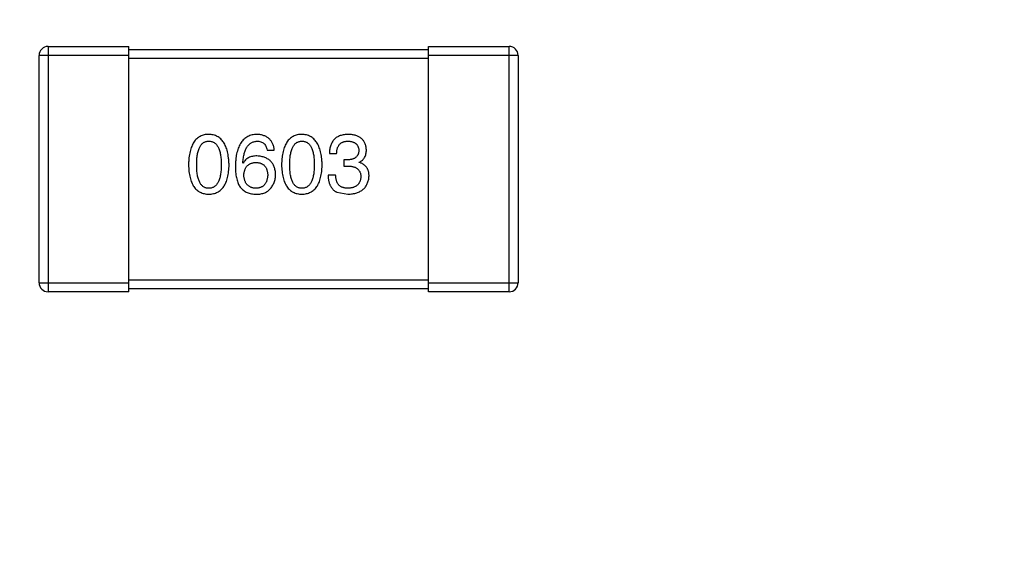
# Model space of a CAD drawing. Header units: millimetres. Extents: x 718 to 1157, y -195 to -52.
# Tile 150 of 156: x 1085.84 to 1089.13, y -92.46 to -90.7. Entities that reach past the tile are written whole.
import ezdxf

# ---------------------------------------------------------------- set-up
doc = ezdxf.new("R2010")
doc.units = ezdxf.units.MM
doc.header["$LTSCALE"] = 1.21
doc.header["$MEASUREMENT"] = 0
doc.header["$PDMODE"] = 3
doc.header["$PDSIZE"] = 0.3125
doc.layers.get('0').update_dxf_attribs({"linetype": 'CONTINUOUS'})
doc.layers.get('DEFPOINTS').update_dxf_attribs({"linetype": 'CONTINUOUS'})
doc.layers.add('Dim', color=3, linetype='CONTINUOUS', lineweight=25)
doc.styles.get("Standard").update_dxf_attribs({"font": 'txt', "width": 0.8})
doc.dimstyles.get("Standard").update_dxf_attribs({"dimtxt": 0.15625, "dimasz": 0.1875, "dimexe": 0.125, "dimexo": 0.0625, "dimgap": 0.09, "dimtad": 0, "dimtih": 1, "dimtoh": 1, "dimzin": 4, "dimdsep": 46, "dimtxsty": 'Standard', "dimblk": '_FILLED', "dimblk1": '_FILLED', "dimblk2": '_FILLED', "dimcen": 0.09, "dimazin": 1, "dimtp": 0.01, "dimtm": 0.01, "dimtfac": 1, "dimtofl": 0, "dimtmove": 0, "dimatfit": 3, "dimldrblk": '_FILLED', "dimfxl": 1, "dimtolj": 1, "dimtzin": 4, "dimarcsym": 0})

# ---------------------------------------------------------------- blocks, each defined once
blk = doc.blocks.new('_FILLED')
at = {"color": 0, "linetype": 'ByBlock'}
blk.add_solid([(0, 0), (-1, 0.1667), (-1, -0.1667)], dxfattribs=at)
blk = doc.blocks.new('*D36')
at = {"layer": 'DEFPOINTS', "color": 0}
for p in [(1117.4878, -60.38), (991.2878, -95.9171), (1117.4878, -95.9796)]:
    blk.add_point(p, dxfattribs=at)
at = {"layer": 'Dim', "color": 0, "lineweight": -2}
for p, q in [((991.2878, -95.8546), (991.2878, -60.255)), ((1117.4878, -95.9171), (1117.4878, -60.255)), ((993.8278, -60.38), (1049.7978, -60.38)), ((1114.9478, -60.38), (1058.9778, -60.38))]:
    blk.add_line(p, q, dxfattribs=at)
at = {"layer": 'Dim', "color": 0, "lineweight": -2, "xscale": 2.54, "yscale": 2.54, "zscale": 2.54, "rotation": 180}
blk.add_blockref('_FILLED', (991.2878, -60.38), dxfattribs=at)
at = {"layer": 'Dim', "color": 0, "lineweight": -2, "xscale": 2.54, "yscale": 2.54, "zscale": 2.54}
blk.add_blockref('_FILLED', (1117.4878, -60.38), dxfattribs=at)
at = {"layer": 'Dim', "color": 0, "insert": (1054.3878, -60.38), "char_height": 2.5, "attachment_point": 5, "line_spacing_factor": 2.5}
blk.add_mtext('\\A1;126.20', dxfattribs=at)

msp = doc.modelspace()

# ---------------------------------------------------------------- linework, layer by layer
at = {"color": 7, "linetype": 'Continuous'}
for p, q in [((1085.9379, -90.7894), (1085.9379, -91.6094)), ((1085.9379, -90.7894), (1086.2079, -90.7894)), ((1086.2079, -91.6094), (1086.2079, -90.7894)), ((1086.2079, -90.7994), (1087.2079, -90.7994)), ((1087.2079, -91.6094), (1087.2079, -90.7894)), ((1087.2079, -90.7894), (1087.4779, -90.7894)), ((1087.4779, -91.6094), (1087.4779, -90.7894)), ((1085.9079, -91.5794), (1085.9079, -90.8194)), ((1086.2079, -90.8194), (1085.9079, -90.8194)), ((1087.2079, -90.8294), (1086.2079, -90.8294)), ((1087.5079, -90.8194), (1087.2079, -90.8194)), ((1087.5079, -90.8194), (1087.5079, -91.5794)), ((1086.6694, -91.1356), (1086.6934, -91.1356)), ((1086.8775, -91.1477), (1086.9016, -91.1477)), ((1086.5896, -91.1793), (1086.5885, -91.1783)), ((1086.9256, -91.1684), (1086.9256, -91.1892)), ((1086.9387, -91.1684), (1086.9256, -91.1684)), ((1086.9256, -91.1892), (1086.9376, -91.1892)), ((1086.977, -91.1772), (1086.977, -91.1761)), ((1086.8983, -91.2198), (1086.8732, -91.2198)), ((1086.9027, -91.2766), (1086.9387, -91.2832)), ((1085.9079, -91.5794), (1086.2079, -91.5794)), ((1086.2079, -91.5694), (1087.2079, -91.5694)), ((1087.2079, -91.5794), (1087.5079, -91.5794)), ((1086.2079, -91.6094), (1085.9379, -91.6094)), ((1087.2079, -91.5994), (1086.2079, -91.5994)), ((1087.4779, -91.6094), (1087.2079, -91.6094))]:
    msp.add_line(p, q, dxfattribs=at)
for centre, start, end in [((1085.9379, -90.8194), 90, 180), ((1087.4779, -90.8194), 0, 90), ((1085.9379, -91.5794), 180, 270), ((1087.4779, -91.5794), 270, 0)]:
    msp.add_arc(centre, 0.03, start, end, dxfattribs=at)
for points, knots in [([(1086.4746, -91.0832), (1086.472, -91.0833), (1086.4668, -91.0835), (1086.4593, -91.0848), (1086.4523, -91.087), (1086.4457, -91.0898), (1086.4397, -91.0935), (1086.4342, -91.0979), (1086.4292, -91.1031), (1086.4247, -91.1092), (1086.4207, -91.1159), (1086.4173, -91.1235), (1086.4142, -91.1318), (1086.4118, -91.1409), (1086.4097, -91.1508), (1086.4083, -91.1615), (1086.4073, -91.1729), (1086.407, -91.1808), (1086.4069, -91.1848)], [0, 0, 0, 0, 0.057911, 0.113262, 0.165956, 0.217443, 0.268511, 0.319665, 0.372, 0.426129, 0.483365, 0.543779, 0.607756, 0.676562, 0.749704, 0.827713, 0.911177, 1, 1, 1, 1]), ([(1086.5424, -91.1848), (1086.5422, -91.1808), (1086.5419, -91.173), (1086.5407, -91.1617), (1086.5391, -91.1511), (1086.5371, -91.1413), (1086.5345, -91.1323), (1086.5315, -91.124), (1086.528, -91.1165), (1086.524, -91.1097), (1086.5195, -91.1037), (1086.5145, -91.0984), (1086.5091, -91.0939), (1086.5031, -91.0902), (1086.4966, -91.0873), (1086.4897, -91.0851), (1086.4823, -91.0836), (1086.4772, -91.0833), (1086.4746, -91.0832)], [0, 0, 0, 0, 0.088475, 0.171606, 0.249595, 0.322626, 0.391327, 0.455765, 0.516374, 0.573675, 0.628522, 0.681161, 0.732559, 0.783563, 0.83504, 0.887639, 0.942585, 1, 1, 1, 1]), ([(1086.6355, -91.0832), (1086.6327, -91.0833), (1086.6272, -91.0837), (1086.6192, -91.0851), (1086.6117, -91.0874), (1086.6047, -91.0905), (1086.5983, -91.0943), (1086.5924, -91.099), (1086.5871, -91.1045), (1086.5824, -91.1108), (1086.5781, -91.1178), (1086.5744, -91.1257), (1086.5712, -91.1344), (1086.5686, -91.1438), (1086.5664, -91.154), (1086.5649, -91.165), (1086.5638, -91.1768), (1086.5635, -91.185), (1086.5634, -91.1892)], [0, 0, 0, 0, 0.058957, 0.115262, 0.16907, 0.221312, 0.273147, 0.324961, 0.377649, 0.432026, 0.488925, 0.549039, 0.612912, 0.680653, 0.753056, 0.830314, 0.912483, 1, 1, 1, 1]), ([(1086.6934, -91.1356), (1086.6932, -91.1336), (1086.6927, -91.1297), (1086.6914, -91.1241), (1086.6899, -91.1188), (1086.6879, -91.1139), (1086.6855, -91.1094), (1086.6828, -91.1052), (1086.6797, -91.1013), (1086.6763, -91.0978), (1086.6725, -91.0948), (1086.6683, -91.092), (1086.6637, -91.0896), (1086.6588, -91.0876), (1086.6535, -91.0859), (1086.6478, -91.0846), (1086.6418, -91.0837), (1086.6376, -91.0834), (1086.6355, -91.0832)], [0, 0, 0, 0, 0.06947, 0.136096, 0.199592, 0.260665, 0.319672, 0.377156, 0.433415, 0.489984, 0.546535, 0.604276, 0.663499, 0.725182, 0.788953, 0.855683, 0.926216, 1, 1, 1, 1]), ([(1086.7855, -91.0832), (1086.7828, -91.0833), (1086.7777, -91.0835), (1086.7701, -91.0848), (1086.7632, -91.087), (1086.7566, -91.0898), (1086.7506, -91.0935), (1086.7451, -91.0979), (1086.7401, -91.1031), (1086.7356, -91.1092), (1086.7316, -91.1159), (1086.7281, -91.1235), (1086.7251, -91.1318), (1086.7226, -91.1409), (1086.7206, -91.1508), (1086.7192, -91.1615), (1086.7181, -91.1729), (1086.7179, -91.1808), (1086.7177, -91.1848)], [0, 0, 0, 0, 0.057911, 0.113262, 0.165956, 0.217443, 0.268511, 0.319665, 0.372, 0.426129, 0.483365, 0.543779, 0.607756, 0.676562, 0.749704, 0.827713, 0.911177, 1, 1, 1, 1]), ([(1086.8533, -91.1848), (1086.8531, -91.1808), (1086.8527, -91.173), (1086.8516, -91.1617), (1086.85, -91.1511), (1086.8479, -91.1413), (1086.8454, -91.1323), (1086.8424, -91.124), (1086.8389, -91.1165), (1086.8348, -91.1097), (1086.8303, -91.1037), (1086.8254, -91.0984), (1086.8199, -91.0939), (1086.814, -91.0902), (1086.8075, -91.0873), (1086.8006, -91.0851), (1086.7932, -91.0836), (1086.7881, -91.0833), (1086.7855, -91.0832)], [0, 0, 0, 0, 0.088475, 0.171606, 0.249595, 0.322626, 0.391327, 0.455765, 0.516374, 0.573675, 0.628522, 0.681161, 0.732559, 0.783563, 0.83504, 0.887639, 0.942585, 1, 1, 1, 1]), ([(1086.9409, -91.0832), (1086.9384, -91.0833), (1086.9335, -91.0834), (1086.9264, -91.0843), (1086.9198, -91.0856), (1086.9137, -91.0875), (1086.908, -91.0898), (1086.9028, -91.0926), (1086.8981, -91.0959), (1086.8939, -91.0998), (1086.8901, -91.1041), (1086.8868, -91.1089), (1086.8841, -91.1142), (1086.8818, -91.1199), (1086.88, -91.1262), (1086.8786, -91.1329), (1086.8778, -91.1401), (1086.8776, -91.1451), (1086.8775, -91.1477)], [0, 0, 0, 0, 0.073232, 0.142595, 0.207997, 0.270074, 0.329156, 0.386529, 0.441846, 0.496976, 0.551877, 0.607941, 0.665637, 0.725446, 0.788542, 0.855101, 0.925196, 1, 1, 1, 1]), ([(1087.001, -91.1345), (1087.0009, -91.1326), (1087.0005, -91.1287), (1086.9995, -91.123), (1086.998, -91.1178), (1086.9962, -91.1129), (1086.9938, -91.1084), (1086.9911, -91.1042), (1086.988, -91.1004), (1086.9844, -91.097), (1086.9804, -91.094), (1086.976, -91.0913), (1086.9712, -91.089), (1086.9659, -91.0871), (1086.9603, -91.0855), (1086.9542, -91.0844), (1086.9477, -91.0835), (1086.9432, -91.0833), (1086.9409, -91.0832)], [0, 0, 0, 0, 0.067521, 0.132139, 0.193339, 0.252064, 0.309083, 0.364848, 0.420021, 0.475612, 0.532002, 0.589602, 0.649896, 0.712634, 0.778603, 0.848416, 0.922155, 1, 1, 1, 1]), ([(1086.4342, -91.1848), (1086.4342, -91.1816), (1086.4343, -91.1755), (1086.4348, -91.1666), (1086.4355, -91.1582), (1086.4366, -91.1505), (1086.4381, -91.1435), (1086.4397, -91.137), (1086.4418, -91.1311), (1086.4442, -91.1259), (1086.4468, -91.1212), (1086.4498, -91.1172), (1086.4532, -91.1138), (1086.4568, -91.1109), (1086.4608, -91.1088), (1086.4652, -91.1072), (1086.4698, -91.1063), (1086.473, -91.1062), (1086.4746, -91.1061)], [0, 0, 0, 0, 0.096452, 0.187278, 0.271765, 0.350519, 0.423437, 0.491321, 0.554011, 0.612224, 0.666281, 0.717003, 0.764884, 0.811423, 0.856783, 0.902993, 0.950236, 1, 1, 1, 1]), ([(1086.4746, -91.1061), (1086.4763, -91.1062), (1086.4796, -91.1063), (1086.4843, -91.1072), (1086.4888, -91.1088), (1086.4929, -91.1109), (1086.4966, -91.1138), (1086.5001, -91.1172), (1086.5031, -91.1212), (1086.5059, -91.1259), (1086.5084, -91.1311), (1086.5105, -91.137), (1086.5122, -91.1435), (1086.5137, -91.1505), (1086.5148, -91.1582), (1086.5156, -91.1666), (1086.5161, -91.1755), (1086.5161, -91.1816), (1086.5162, -91.1848)], [0, 0, 0, 0, 0.050604, 0.098688, 0.145699, 0.191791, 0.238625, 0.286717, 0.337546, 0.391814, 0.449755, 0.512106, 0.579685, 0.652048, 0.730262, 0.814146, 0.904281, 1, 1, 1, 1]), ([(1086.5885, -91.1783), (1086.5887, -91.1754), (1086.5891, -91.1699), (1086.5901, -91.162), (1086.5914, -91.1546), (1086.593, -91.1476), (1086.5949, -91.1413), (1086.5971, -91.1354), (1086.5995, -91.1301), (1086.6023, -91.1253), (1086.6055, -91.121), (1086.6088, -91.1173), (1086.6125, -91.114), (1086.6166, -91.1114), (1086.6209, -91.1092), (1086.6255, -91.1077), (1086.6304, -91.1065), (1086.6338, -91.1063), (1086.6355, -91.1061)], [0, 0, 0, 0, 0.089218, 0.173709, 0.252753, 0.326963, 0.397099, 0.462534, 0.524018, 0.582178, 0.637235, 0.689955, 0.741228, 0.791618, 0.841661, 0.892925, 0.945259, 1, 1, 1, 1]), ([(1086.6355, -91.1061), (1086.6378, -91.1062), (1086.6421, -91.1063), (1086.6482, -91.1078), (1086.6536, -91.1101), (1086.6584, -91.1134), (1086.6623, -91.1176), (1086.6655, -91.1228), (1086.6679, -91.1289), (1086.6689, -91.1333), (1086.6694, -91.1356)], [0, 0, 0, 0, 0.136586, 0.261496, 0.378089, 0.490612, 0.605522, 0.725767, 0.8561, 1, 1, 1, 1]), ([(1086.7451, -91.1848), (1086.7451, -91.1816), (1086.7451, -91.1755), (1086.7456, -91.1666), (1086.7464, -91.1582), (1086.7474, -91.1505), (1086.7489, -91.1435), (1086.7506, -91.137), (1086.7527, -91.1311), (1086.755, -91.1259), (1086.7577, -91.1212), (1086.7607, -91.1172), (1086.7641, -91.1138), (1086.7677, -91.1109), (1086.7717, -91.1088), (1086.776, -91.1072), (1086.7807, -91.1063), (1086.7839, -91.1062), (1086.7855, -91.1061)], [0, 0, 0, 0, 0.096452, 0.187278, 0.271765, 0.350519, 0.423437, 0.491321, 0.554011, 0.612224, 0.666281, 0.717003, 0.764884, 0.811423, 0.856783, 0.902993, 0.950236, 1, 1, 1, 1]), ([(1086.7855, -91.1061), (1086.7872, -91.1062), (1086.7904, -91.1063), (1086.7952, -91.1072), (1086.7996, -91.1088), (1086.8038, -91.1109), (1086.8075, -91.1138), (1086.8109, -91.1172), (1086.814, -91.1212), (1086.8168, -91.1259), (1086.8192, -91.1311), (1086.8213, -91.137), (1086.8231, -91.1435), (1086.8245, -91.1505), (1086.8257, -91.1582), (1086.8264, -91.1666), (1086.8269, -91.1755), (1086.827, -91.1816), (1086.827, -91.1848)], [0, 0, 0, 0, 0.050604, 0.098688, 0.145699, 0.191791, 0.238625, 0.286717, 0.337546, 0.391814, 0.449755, 0.512106, 0.579685, 0.652048, 0.730262, 0.814146, 0.904281, 1, 1, 1, 1]), ([(1086.9016, -91.1477), (1086.9017, -91.146), (1086.9018, -91.1427), (1086.9024, -91.138), (1086.9031, -91.1336), (1086.9043, -91.1295), (1086.9057, -91.1258), (1086.9074, -91.1224), (1086.9094, -91.1192), (1086.9116, -91.1165), (1086.9142, -91.114), (1086.917, -91.1119), (1086.9201, -91.1101), (1086.9235, -91.1086), (1086.9272, -91.1075), (1086.9312, -91.1067), (1086.9354, -91.1062), (1086.9383, -91.1062), (1086.9398, -91.1061)], [0, 0, 0, 0, 0.078134, 0.15164, 0.221358, 0.286689, 0.348614, 0.407697, 0.464247, 0.520153, 0.574432, 0.629291, 0.684538, 0.742032, 0.801329, 0.863637, 0.930123, 1, 1, 1, 1]), ([(1086.9398, -91.1061), (1086.9412, -91.1062), (1086.9439, -91.1063), (1086.9477, -91.1068), (1086.9514, -91.1075), (1086.9548, -91.1084), (1086.9579, -91.1095), (1086.9608, -91.1109), (1086.9634, -91.1124), (1086.9658, -91.1143), (1086.968, -91.1163), (1086.9698, -91.1186), (1086.9715, -91.121), (1086.9729, -91.1237), (1086.974, -91.1267), (1086.9749, -91.1298), (1086.9756, -91.1332), (1086.9758, -91.1355), (1086.9759, -91.1367)], [0, 0, 0, 0, 0.078051, 0.151197, 0.220412, 0.286742, 0.34933, 0.409464, 0.467368, 0.52298, 0.578639, 0.633998, 0.690142, 0.746855, 0.805868, 0.867776, 0.932345, 1, 1, 1, 1]), ([(1086.6355, -91.1553), (1086.6329, -91.1554), (1086.6278, -91.1555), (1086.6205, -91.1566), (1086.6138, -91.1585), (1086.6076, -91.1611), (1086.6021, -91.1646), (1086.5973, -91.1687), (1086.593, -91.1737), (1086.5908, -91.1774), (1086.5896, -91.1793)], [0, 0, 0, 0, 0.144617, 0.279572, 0.40596, 0.526097, 0.64389, 0.760003, 0.877724, 1, 1, 1, 1]), ([(1086.6978, -91.2176), (1086.6977, -91.2152), (1086.6975, -91.2107), (1086.6965, -91.204), (1086.695, -91.1978), (1086.6933, -91.192), (1086.6909, -91.1866), (1086.6881, -91.1817), (1086.6849, -91.1771), (1086.6812, -91.173), (1086.6771, -91.1693), (1086.6725, -91.166), (1086.6674, -91.1632), (1086.6619, -91.1607), (1086.656, -91.1587), (1086.6495, -91.1572), (1086.6427, -91.156), (1086.638, -91.1555), (1086.6355, -91.1553)], [0, 0, 0, 0, 0.071527, 0.139094, 0.20346, 0.264939, 0.323904, 0.381383, 0.437591, 0.493343, 0.549401, 0.606085, 0.664838, 0.725424, 0.788712, 0.855452, 0.925772, 1, 1, 1, 1]), ([(1086.9759, -91.1367), (1086.9758, -91.138), (1086.9757, -91.1404), (1086.9752, -91.1439), (1086.9744, -91.1471), (1086.9732, -91.1502), (1086.9719, -91.153), (1086.9702, -91.1555), (1086.9683, -91.1579), (1086.9661, -91.16), (1086.9636, -91.1619), (1086.9609, -91.1635), (1086.9579, -91.1649), (1086.9546, -91.1661), (1086.951, -91.167), (1086.9471, -91.1677), (1086.943, -91.1682), (1086.9402, -91.1684), (1086.9387, -91.1684)], [0, 0, 0, 0, 0.067741, 0.131599, 0.192143, 0.249977, 0.306453, 0.361639, 0.416449, 0.471489, 0.527582, 0.584873, 0.644974, 0.70814, 0.77492, 0.845909, 0.920585, 1, 1, 1, 1]), ([(1086.977, -91.1761), (1086.9789, -91.1751), (1086.9826, -91.1732), (1086.9876, -91.1695), (1086.9918, -91.1652), (1086.9952, -91.1603), (1086.9978, -91.1547), (1086.9997, -91.1485), (1087.0009, -91.1417), (1087.001, -91.137), (1087.001, -91.1345)], [0, 0, 0, 0, 0.125227, 0.244792, 0.361427, 0.478215, 0.59667, 0.722058, 0.856314, 1, 1, 1, 1]), ([(1086.4069, -91.1848), (1086.407, -91.1887), (1086.4073, -91.1964), (1086.4083, -91.2074), (1086.4097, -91.2177), (1086.4118, -91.2273), (1086.4143, -91.2361), (1086.4173, -91.2441), (1086.4207, -91.2515), (1086.4248, -91.258), (1086.4292, -91.2639), (1086.4342, -91.2689), (1086.4397, -91.2732), (1086.4458, -91.2768), (1086.4523, -91.2795), (1086.4593, -91.2816), (1086.4668, -91.2828), (1086.472, -91.2831), (1086.4746, -91.2832)], [0, 0, 0, 0, 0.087693, 0.170223, 0.247496, 0.319826, 0.387768, 0.451403, 0.511459, 0.568358, 0.622671, 0.675251, 0.726739, 0.778422, 0.830759, 0.884394, 0.940865, 1, 1, 1, 1]), ([(1086.4746, -91.2635), (1086.473, -91.2634), (1086.4698, -91.2633), (1086.4652, -91.2624), (1086.4608, -91.2609), (1086.4569, -91.2586), (1086.4532, -91.2559), (1086.4498, -91.2525), (1086.4468, -91.2484), (1086.4442, -91.2437), (1086.4418, -91.2385), (1086.4397, -91.2326), (1086.4381, -91.2261), (1086.4366, -91.2191), (1086.4355, -91.2114), (1086.4348, -91.2031), (1086.4343, -91.1941), (1086.4342, -91.188), (1086.4342, -91.1848)], [0, 0, 0, 0, 0.049766, 0.097012, 0.143225, 0.188786, 0.235079, 0.282962, 0.333687, 0.387747, 0.445963, 0.508657, 0.576545, 0.649868, 0.72822, 0.812712, 0.903543, 1, 1, 1, 1]), ([(1086.5162, -91.1848), (1086.5161, -91.1879), (1086.5161, -91.194), (1086.5156, -91.2028), (1086.5148, -91.211), (1086.5137, -91.2187), (1086.5122, -91.2257), (1086.5104, -91.2321), (1086.5084, -91.238), (1086.5059, -91.2432), (1086.5032, -91.2479), (1086.5, -91.2519), (1086.4967, -91.2554), (1086.4929, -91.2582), (1086.4888, -91.2605), (1086.4843, -91.2622), (1086.4796, -91.2632), (1086.4763, -91.2634), (1086.4746, -91.2635)], [0, 0, 0, 0, 0.094834, 0.184067, 0.267029, 0.344713, 0.417334, 0.484367, 0.546941, 0.604717, 0.65953, 0.710539, 0.759381, 0.806382, 0.853027, 0.900623, 0.949121, 1, 1, 1, 1]), ([(1086.4746, -91.2832), (1086.4773, -91.2831), (1086.4825, -91.2828), (1086.49, -91.2816), (1086.497, -91.2795), (1086.5035, -91.2768), (1086.5095, -91.2732), (1086.515, -91.2689), (1086.52, -91.2639), (1086.5245, -91.258), (1086.5285, -91.2515), (1086.532, -91.2441), (1086.535, -91.2361), (1086.5375, -91.2273), (1086.5395, -91.2177), (1086.541, -91.2074), (1086.542, -91.1964), (1086.5422, -91.1887), (1086.5424, -91.1848)], [0, 0, 0, 0, 0.059134, 0.115603, 0.169236, 0.221572, 0.273254, 0.32474, 0.377319, 0.431815, 0.488555, 0.548609, 0.612242, 0.680182, 0.75251, 0.829782, 0.91231, 1, 1, 1, 1]), ([(1086.5634, -91.1892), (1086.5634, -91.1927), (1086.5635, -91.1996), (1086.5642, -91.2096), (1086.5652, -91.219), (1086.5668, -91.2278), (1086.5688, -91.236), (1086.5712, -91.2436), (1086.5741, -91.2506), (1086.5765, -91.2549), (1086.5776, -91.2569)], [0, 0, 0, 0, 0.151498, 0.29521, 0.430242, 0.557137, 0.677306, 0.790845, 0.898111, 1, 1, 1, 1]), ([(1086.5918, -91.2198), (1086.5919, -91.2181), (1086.5921, -91.2148), (1086.5928, -91.2101), (1086.5938, -91.2057), (1086.5951, -91.2016), (1086.5966, -91.1978), (1086.5985, -91.1943), (1086.6005, -91.1912), (1086.603, -91.1883), (1086.6056, -91.1858), (1086.6086, -91.1836), (1086.6118, -91.1817), (1086.6154, -91.1802), (1086.6192, -91.1789), (1086.6233, -91.178), (1086.6277, -91.1774), (1086.6307, -91.1772), (1086.6322, -91.1772)], [0, 0, 0, 0, 0.076072, 0.148369, 0.216753, 0.281358, 0.342792, 0.401604, 0.458929, 0.514444, 0.569818, 0.625343, 0.681554, 0.739608, 0.800134, 0.863477, 0.929547, 1, 1, 1, 1]), ([(1086.6322, -91.1772), (1086.6337, -91.1772), (1086.6367, -91.1774), (1086.6409, -91.178), (1086.6449, -91.1789), (1086.6486, -91.1801), (1086.652, -91.1816), (1086.6552, -91.1834), (1086.6581, -91.1856), (1086.6607, -91.188), (1086.663, -91.1908), (1086.6651, -91.1939), (1086.6669, -91.1973), (1086.6684, -91.201), (1086.6696, -91.205), (1086.6706, -91.2093), (1086.6713, -91.2139), (1086.6715, -91.2171), (1086.6716, -91.2187)], [0, 0, 0, 0, 0.069884, 0.136529, 0.199638, 0.259844, 0.317774, 0.374356, 0.430026, 0.485148, 0.5409, 0.597889, 0.657472, 0.718614, 0.783613, 0.85129, 0.923712, 1, 1, 1, 1]), ([(1086.7177, -91.1848), (1086.7179, -91.1887), (1086.7181, -91.1964), (1086.7192, -91.2074), (1086.7206, -91.2177), (1086.7226, -91.2273), (1086.7251, -91.2361), (1086.7281, -91.2441), (1086.7316, -91.2515), (1086.7356, -91.258), (1086.7401, -91.2639), (1086.7451, -91.2689), (1086.7506, -91.2732), (1086.7566, -91.2768), (1086.7632, -91.2795), (1086.7702, -91.2816), (1086.7777, -91.2828), (1086.7828, -91.2831), (1086.7855, -91.2832)], [0, 0, 0, 0, 0.087693, 0.170223, 0.247496, 0.319826, 0.387768, 0.451403, 0.511459, 0.568358, 0.622671, 0.675251, 0.726739, 0.778422, 0.830759, 0.884394, 0.940865, 1, 1, 1, 1]), ([(1086.7855, -91.2635), (1086.7839, -91.2634), (1086.7807, -91.2633), (1086.776, -91.2624), (1086.7717, -91.2609), (1086.7677, -91.2586), (1086.764, -91.2559), (1086.7607, -91.2525), (1086.7577, -91.2484), (1086.755, -91.2437), (1086.7527, -91.2385), (1086.7506, -91.2326), (1086.7489, -91.2261), (1086.7474, -91.2191), (1086.7464, -91.2114), (1086.7456, -91.2031), (1086.7451, -91.1941), (1086.7451, -91.188), (1086.7451, -91.1848)], [0, 0, 0, 0, 0.049766, 0.097012, 0.143225, 0.188786, 0.235079, 0.282962, 0.333687, 0.387747, 0.445963, 0.508657, 0.576545, 0.649868, 0.72822, 0.812712, 0.903543, 1, 1, 1, 1]), ([(1086.7855, -91.2832), (1086.7881, -91.2831), (1086.7933, -91.2828), (1086.8008, -91.2816), (1086.8078, -91.2795), (1086.8144, -91.2768), (1086.8204, -91.2732), (1086.8259, -91.2689), (1086.8309, -91.2639), (1086.8354, -91.258), (1086.8394, -91.2515), (1086.8429, -91.2441), (1086.8459, -91.2361), (1086.8483, -91.2273), (1086.8504, -91.2177), (1086.8518, -91.2074), (1086.8528, -91.1964), (1086.8531, -91.1887), (1086.8533, -91.1848)], [0, 0, 0, 0, 0.059134, 0.115603, 0.169236, 0.221572, 0.273254, 0.32474, 0.377319, 0.431815, 0.488555, 0.548609, 0.612242, 0.680182, 0.75251, 0.829782, 0.91231, 1, 1, 1, 1]), ([(1086.827, -91.1848), (1086.827, -91.1879), (1086.8269, -91.194), (1086.8264, -91.2028), (1086.8257, -91.211), (1086.8245, -91.2187), (1086.8231, -91.2257), (1086.8213, -91.2321), (1086.8192, -91.238), (1086.8168, -91.2432), (1086.814, -91.2479), (1086.8109, -91.2519), (1086.8075, -91.2554), (1086.8037, -91.2582), (1086.7996, -91.2605), (1086.7952, -91.2622), (1086.7904, -91.2632), (1086.7872, -91.2634), (1086.7855, -91.2635)], [0, 0, 0, 0, 0.094834, 0.184067, 0.267029, 0.344713, 0.417334, 0.484367, 0.546941, 0.604717, 0.65953, 0.710539, 0.759381, 0.806382, 0.853027, 0.900623, 0.949121, 1, 1, 1, 1]), ([(1086.9376, -91.1892), (1086.9395, -91.1892), (1086.943, -91.1892), (1086.948, -91.1897), (1086.9528, -91.1903), (1086.9572, -91.1914), (1086.9612, -91.1926), (1086.9649, -91.1941), (1086.9683, -91.196), (1086.9713, -91.1981), (1086.9739, -91.2005), (1086.9762, -91.2032), (1086.9782, -91.2062), (1086.9797, -91.2095), (1086.981, -91.213), (1086.9818, -91.2168), (1086.9824, -91.221), (1086.9824, -91.2238), (1086.9825, -91.2253)], [0, 0, 0, 0, 0.082495, 0.159728, 0.232496, 0.300725, 0.365163, 0.425859, 0.483728, 0.538892, 0.592921, 0.646195, 0.699968, 0.754746, 0.811387, 0.870806, 0.933482, 1, 1, 1, 1]), ([(1087.0098, -91.222), (1087.0098, -91.2205), (1087.0097, -91.2178), (1087.0093, -91.2137), (1087.0087, -91.2098), (1087.0078, -91.2061), (1087.0066, -91.2026), (1087.0052, -91.1993), (1087.0035, -91.1962), (1087.0017, -91.1932), (1086.9995, -91.1905), (1086.997, -91.188), (1086.9943, -91.1857), (1086.9913, -91.1836), (1086.9881, -91.1817), (1086.9847, -91.1799), (1086.9809, -91.1784), (1086.9783, -91.1776), (1086.977, -91.1772)], [0, 0, 0, 0, 0.071215, 0.138707, 0.20396, 0.266995, 0.327734, 0.387609, 0.445602, 0.503345, 0.561136, 0.618597, 0.677672, 0.738255, 0.799989, 0.863961, 0.930555, 1, 1, 1, 1]), ([(1086.6333, -91.2635), (1086.6317, -91.2634), (1086.6286, -91.2633), (1086.6241, -91.2626), (1086.6199, -91.2617), (1086.616, -91.2604), (1086.6124, -91.2589), (1086.609, -91.2569), (1086.606, -91.2547), (1086.6033, -91.252), (1086.6007, -91.2492), (1086.5986, -91.2459), (1086.5967, -91.2424), (1086.5951, -91.2385), (1086.5939, -91.2342), (1086.5929, -91.2297), (1086.5921, -91.2249), (1086.5919, -91.2215), (1086.5918, -91.2198)], [0, 0, 0, 0, 0.070403, 0.137196, 0.200053, 0.260887, 0.31876, 0.37535, 0.430743, 0.485927, 0.541678, 0.598832, 0.657726, 0.719441, 0.783504, 0.851852, 0.923533, 1, 1, 1, 1]), ([(1086.6716, -91.2187), (1086.6715, -91.2204), (1086.6713, -91.2238), (1086.6706, -91.2286), (1086.6696, -91.2332), (1086.6685, -91.2374), (1086.667, -91.2414), (1086.6653, -91.2449), (1086.6633, -91.2483), (1086.661, -91.2512), (1086.6585, -91.2539), (1086.6557, -91.2563), (1086.6526, -91.2583), (1086.6492, -91.26), (1086.6456, -91.2614), (1086.6418, -91.2624), (1086.6376, -91.2631), (1086.6348, -91.2634), (1086.6333, -91.2635)], [0, 0, 0, 0, 0.078863, 0.153308, 0.223539, 0.289857, 0.35341, 0.413572, 0.471721, 0.528235, 0.584279, 0.638781, 0.69466, 0.751251, 0.809198, 0.869697, 0.933318, 1, 1, 1, 1]), ([(1086.6781, -91.2668), (1086.6797, -91.265), (1086.6828, -91.2616), (1086.6868, -91.256), (1086.6902, -91.2502), (1086.693, -91.2442), (1086.6952, -91.2378), (1086.6967, -91.2313), (1086.6976, -91.2245), (1086.6977, -91.2199), (1086.6978, -91.2176)], [0, 0, 0, 0, 0.129393, 0.255335, 0.378531, 0.500878, 0.622934, 0.746191, 0.87096, 1, 1, 1, 1]), ([(1086.8732, -91.2198), (1086.8732, -91.2216), (1086.8734, -91.2251), (1086.8738, -91.2302), (1086.8745, -91.235), (1086.8754, -91.2397), (1086.8765, -91.2441), (1086.8777, -91.2482), (1086.8793, -91.2522), (1086.881, -91.2558), (1086.883, -91.2593), (1086.8851, -91.2625), (1086.8875, -91.2655), (1086.8901, -91.2682), (1086.8929, -91.2707), (1086.896, -91.2729), (1086.8992, -91.275), (1086.9015, -91.2761), (1086.9027, -91.2766)], [0, 0, 0, 0, 0.078937, 0.154495, 0.226898, 0.296844, 0.363348, 0.427781, 0.48946, 0.549586, 0.607902, 0.664733, 0.720805, 0.776157, 0.831175, 0.886736, 0.943094, 1, 1, 1, 1]), ([(1086.9398, -91.2635), (1086.9382, -91.2635), (1086.935, -91.2634), (1086.9304, -91.2629), (1086.9261, -91.262), (1086.9221, -91.2608), (1086.9184, -91.2593), (1086.915, -91.2574), (1086.9119, -91.2552), (1086.9092, -91.2526), (1086.9067, -91.2497), (1086.9046, -91.2464), (1086.9027, -91.2428), (1086.9012, -91.2389), (1086.9, -91.2346), (1086.8991, -91.2299), (1086.8985, -91.225), (1086.8984, -91.2216), (1086.8983, -91.2198)], [0, 0, 0, 0, 0.071272, 0.13882, 0.201858, 0.262757, 0.320043, 0.376709, 0.431462, 0.486034, 0.541209, 0.597703, 0.65589, 0.717768, 0.782056, 0.850407, 0.92277, 1, 1, 1, 1]), ([(1086.9387, -91.2832), (1086.9415, -91.283), (1086.9468, -91.2828), (1086.9546, -91.2819), (1086.9618, -91.2805), (1086.9685, -91.2786), (1086.9747, -91.2764), (1086.9805, -91.2737), (1086.9857, -91.2705), (1086.9904, -91.2669), (1086.9946, -91.2628), (1086.9983, -91.2583), (1087.0016, -91.2533), (1087.0042, -91.2479), (1087.0064, -91.2421), (1087.0081, -91.2358), (1087.0093, -91.229), (1087.0096, -91.2244), (1087.0098, -91.222)], [0, 0, 0, 0, 0.078078, 0.151942, 0.221594, 0.28726, 0.350176, 0.409768, 0.467648, 0.523784, 0.578904, 0.634014, 0.689819, 0.746826, 0.805875, 0.867063, 0.931764, 1, 1, 1, 1]), ([(1086.9825, -91.2253), (1086.9823, -91.2267), (1086.9821, -91.2296), (1086.9814, -91.2337), (1086.9804, -91.2376), (1086.979, -91.2411), (1086.9774, -91.2445), (1086.9755, -91.2476), (1086.9733, -91.2503), (1086.9708, -91.2529), (1086.9679, -91.2552), (1086.9648, -91.2572), (1086.9613, -91.2589), (1086.9576, -91.2604), (1086.9536, -91.2615), (1086.9493, -91.2625), (1086.9447, -91.2632), (1086.9415, -91.2634), (1086.9398, -91.2635)], [0, 0, 0, 0, 0.068514, 0.133941, 0.195994, 0.255362, 0.312994, 0.369441, 0.424687, 0.480522, 0.537148, 0.594801, 0.654411, 0.716817, 0.781981, 0.850498, 0.923306, 1, 1, 1, 1]), ([(1086.5776, -91.2569), (1086.5791, -91.259), (1086.582, -91.2629), (1086.5872, -91.2681), (1086.5929, -91.2725), (1086.5991, -91.2762), (1086.6059, -91.2791), (1086.6131, -91.2813), (1086.6209, -91.2827), (1086.6262, -91.283), (1086.629, -91.2832)], [0, 0, 0, 0, 0.125033, 0.246266, 0.36603, 0.485265, 0.606781, 0.732144, 0.862551, 1, 1, 1, 1]), ([(1086.629, -91.2832), (1086.6318, -91.2832), (1086.6372, -91.2833), (1086.645, -91.2827), (1086.6521, -91.2816), (1086.6587, -91.2798), (1086.6645, -91.2774), (1086.6697, -91.2745), (1086.6744, -91.271), (1086.6769, -91.2682), (1086.6781, -91.2668)], [0, 0, 0, 0, 0.156782, 0.301945, 0.436395, 0.561474, 0.678489, 0.78853, 0.894967, 1, 1, 1, 1])]:
    msp.add_open_spline(points, degree=3, knots=knots, dxfattribs=at)

# ---------------------------------------------------------------- dimensions: what is measured, and where the dimension line sits
at = {"layer": 'Dim'}
dim = msp.add_linear_dim(base=(1117.4878, -60.38), p1=(991.2878, -95.9171), p2=(1117.4878, -95.9796), dimstyle='Standard', override={"dimtxt": 2.5, "dimasz": 2.54, "dimtih": 0, "dimtoh": 0, "dimzin": 0, "dimcen": 0.198, "dimadec": 0, "dimazin": 0, "dimtp": 0, "dimtm": 0, "dimtdec": 4, "dimtzin": 0}, dxfattribs=at)
dim.commit()
dim.dimension.update_dxf_attribs({"geometry": '*D36', "text_midpoint": (1054.3878, -60.38)})

doc.saveas('drawing.dxf')
